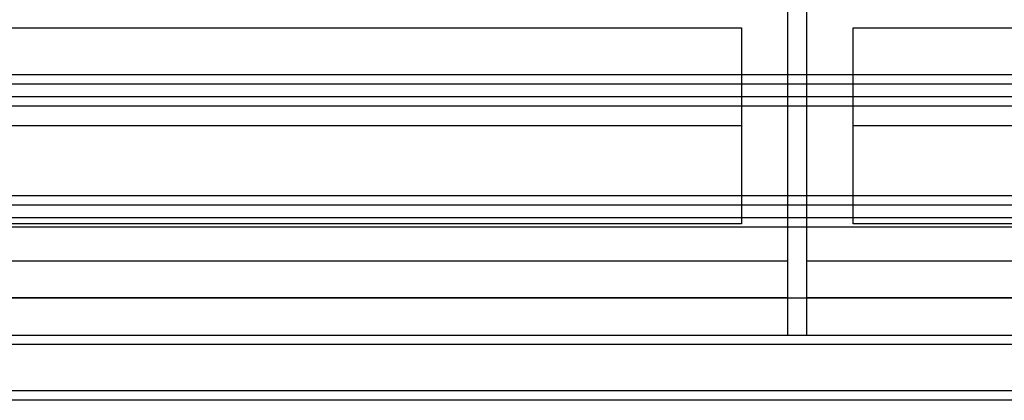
# Model space of a CAD drawing. Header units: millimetres. Extents: x -76 to 76, y -50 to 48.
# Tile 3 of 18: x -29 to 24, y -50 to -29. Entities that reach past the tile are written whole.
import ezdxf

# ---------------------------------------------------------------- set-up
doc = ezdxf.new("R2010")
doc.units = ezdxf.units.MM
doc.layers.add('MAIN-1', color=7, linetype='Continuous')
doc.layers.add('MAIN-2', color=7, linetype='Continuous')

msp = doc.modelspace()

# ---------------------------------------------------------------- linework, layer by layer
at = {"layer": 'MAIN-1'}
for p, q in [((-74.823, -32), (74.823, -32)), ((-73.5, -32.5), (73.5, -32.5)), ((73.5, -33.2), (-73.5, -33.2)), ((74.823, -33.7), (-74.823, -33.7)), ((-74.823, -38.5), (74.823, -38.5)), ((-73.5, -39), (73.5, -39)), ((73.5, -39.7), (-73.5, -39.7)), ((74.823, -40.2), (-74.823, -40.2)), ((-73.5, -46), (73.5, -46)), ((73.5, -49.5), (-73.5, -49.5))]:
    msp.add_line(p, q, dxfattribs=at)
at = {"layer": 'MAIN-2'}
for p, q in [((12.5, -46), (12.5, -0.5)), ((13.5, -0.5), (13.5, -46)), ((-45, -29.48), (10, -29.48)), ((10, -29.48), (10, -40.02)), ((16, -40.02), (16, -29.48)), ((16, -29.48), (57, -29.48)), ((10, -34.75), (-45, -34.75)), ((57, -34.75), (16, -34.75)), ((10, -40.02), (-45, -40.02)), ((57, -40.02), (16, -40.02)), ((-61, -42), (12.5, -42)), ((13.5, -42), (61, -42)), ((12.5, -44), (-63, -44)), ((-62, -44), (62, -44)), ((63, -44), (13.5, -44)), ((12.5, -46), (12.5, -46)), ((13.5, -46), (13.5, -46)), ((73.5, -46.5), (-73.5, -46.5)), ((73.5, -49), (-73.5, -49))]:
    msp.add_line(p, q, dxfattribs=at)

doc.saveas('drawing.dxf')
